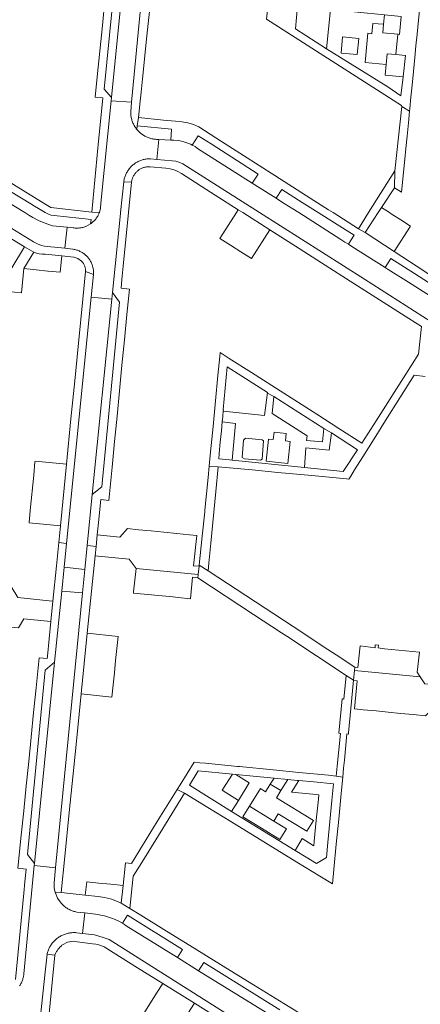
# Model space of a CAD drawing. Extents: x 146402 to 164798, y 455483 to 464134.
# Tile 152 of 256: x 156321 to 156419, y 459057 to 459297. Entities that reach past the tile are written whole.
import ezdxf

# ---------------------------------------------------------------- set-up
doc = ezdxf.new("R2010")
doc.units = 0
doc.header["$LTSCALE"] = 0.2
for name, color, linetype, lineweight in [('B-XX-VH-VERHARDING_ASFALT-GV', 252, 'CONTINUOUS', 18), ('B-XX-VH-VERHARDING_BETONSTRAATSTEEN-GV', 252, 'CONTINUOUS', 18), ('B-XX-VH-VERHARDING_TEGEL-GV', 252, 'CONTINUOUS', 18)]:
    doc.layers.add(name, color=color, linetype=linetype, lineweight=lineweight)

msp = doc.modelspace()

# ---------------------------------------------------------------- linework, layer by layer
at = {"layer": 'B-XX-VH-VERHARDING_ASFALT-GV'}
for points in [[(156409.862, 459295.851), (156407.269, 459296.077), (156407.003, 459293.564), (156406.019, 459293.674), (156405.35, 459286.565), (156410.488, 459286.074), (156410.703, 459288.677), (156412.813, 459288.47), (156413.285, 459293.444), (156409.669, 459293.768)], [(156386.123, 459196.266), (156383.194, 459196.549), (156383.006, 459194.761), (156381.804, 459194.848), (156381.245, 459189.514), (156386.56, 459188.96), (156387.108, 459194.322), (156385.956, 459194.472)], [(156373.902, 459113.264), (156373.048, 459113.35), (156370.587, 459109.4), (156374.539, 459106.953), (156377.166, 459111.22)], [(156384.848, 459109.335), (156382.267, 459110.856), (156381.142, 459109.047), (156379.862, 459109.828), (156377.183, 459105.561), (156381.696, 459102.768), (156383.104, 459101.897), (156384.197, 459103.679), (156391.15, 459099.458), (156392.781, 459102.067), (156383.81, 459107.55)]]:
    msp.add_lwpolyline(points, close=True, dxfattribs=at)
at = {"layer": 'B-XX-VH-VERHARDING_BETONSTRAATSTEEN-GV'}
for points in [[(156353.027, 459321.06), (156347.935, 459321.478), (156347.934, 459321.289), (156347.925, 459321.016), (156347.328, 459314.725), (156343.654, 459277.996), (156343.578, 459277.24), (156348.532, 459276.893), (156352.641, 459319.971)], [(156343.654, 459277.996), (156347.328, 459314.725), (156345.084, 459313.013), (156341.839, 459280.089)], [(156348.532, 459276.893), (156343.578, 459277.24), (156341.062, 459252.275), (156340.981, 459251.119), (156340.68, 459250), (156340.657, 459249.94), (156340.574, 459249.741), (156340.485, 459249.545), (156340.388, 459249.352), (156340.283, 459249.163), (156340.172, 459248.978), (156340.054, 459248.797), (156339.93, 459248.621), (156339.799, 459248.45), (156339.662, 459248.283), (156339.519, 459248.122), (156339.37, 459247.966), (156339.215, 459247.816), (156339.054, 459247.671), (156338.889, 459247.533), (156338.718, 459247.401), (156338.543, 459247.275), (156337.983, 459246.931), (156337.387, 459246.654), (156337.316, 459246.626), (156337.113, 459246.552), (156336.907, 459246.485), (156336.699, 459246.426), (156336.489, 459246.375), (156336.277, 459246.332), (156336.064, 459246.296), (156335.849, 459246.269), (156335.634, 459246.249), (156335.418, 459246.237), (156335.202, 459246.234), (156334.986, 459246.238), (156334.77, 459246.25), (156334.554, 459246.271), (156334.34, 459246.299), (156332.811, 459246.454), (156332.318, 459241.32), (156334.189, 459241.117), (156334.305, 459241.1), (156334.519, 459241.062), (156334.732, 459241.016), (156334.943, 459240.962), (156335.151, 459240.901), (156335.358, 459240.832), (156335.561, 459240.756), (156335.762, 459240.672), (156335.96, 459240.58), (156336.154, 459240.482), (156336.344, 459240.376), (156336.53, 459240.264), (156336.712, 459240.145), (156336.89, 459240.019), (156337.062, 459239.887), (156337.23, 459239.748), (156337.393, 459239.603), (156337.55, 459239.453), (156337.701, 459239.297), (156337.847, 459239.135), (156337.948, 459239.014), (156338.082, 459238.843), (156338.21, 459238.667), (156338.331, 459238.486), (156338.446, 459238.302), (156338.554, 459238.112), (156338.655, 459237.919), (156338.748, 459237.723), (156338.834, 459237.523), (156338.913, 459237.32), (156338.985, 459237.115), (156339.049, 459236.907), (156339.105, 459236.696), (156339.153, 459236.484), (156339.194, 459236.27), (156339.226, 459236.055), (156339.251, 459235.839), (156339.268, 459235.622), (156339.277, 459235.404), (156339.277, 459235.187), (156339.27, 459234.969), (156338.718, 459229.464), (156343.733, 459228.966), (156343.893, 459230.548), (156345.82, 459249.758), (156345.845, 459250), (156346.628, 459257.52), (156346.633, 459257.556), (156346.666, 459257.779), (156346.706, 459258.001), (156346.755, 459258.221), (156346.811, 459258.44), (156346.876, 459258.656), (156346.947, 459258.87), (156347.027, 459259.081), (156347.113, 459259.289), (156347.207, 459259.494), (156347.309, 459259.696), (156347.417, 459259.893), (156347.532, 459260.087), (156347.655, 459260.277), (156347.783, 459260.462), (156347.918, 459260.642), (156348.06, 459260.818), (156348.208, 459260.989), (156348.361, 459261.154), (156348.521, 459261.313), (156348.686, 459261.467), (156348.856, 459261.615), (156349.032, 459261.757), (156349.212, 459261.892), (156349.397, 459262.021), (156349.501, 459262.09), (156349.694, 459262.209), (156349.891, 459262.322), (156350.092, 459262.428), (156350.296, 459262.526), (156350.504, 459262.617), (156350.715, 459262.701), (156350.929, 459262.778), (156351.145, 459262.847), (156351.363, 459262.908), (156351.584, 459262.961), (156351.806, 459263.007), (156352.03, 459263.045), (156352.255, 459263.074), (156352.481, 459263.096), (156352.707, 459263.11), (156352.934, 459263.116), (156353.161, 459263.114), (156354.676, 459262.973), (156355.152, 459267.818), (156355.068, 459267.823), (156355.033, 459267.822), (156354.803, 459267.823), (156354.573, 459267.832), (156354.343, 459267.849), (156354.115, 459267.874), (156353.887, 459267.906), (156353.66, 459267.947), (156353.435, 459267.995), (156353.212, 459268.051), (156352.99, 459268.115), (156352.772, 459268.187), (156352.556, 459268.266), (156352.342, 459268.352), (156352.132, 459268.446), (156351.925, 459268.548), (156351.722, 459268.656), (156350.693, 459269.358), (156349.817, 459270.243), (156349.675, 459270.423), (156349.538, 459270.609), (156349.407, 459270.8), (156349.284, 459270.995), (156349.166, 459271.195), (156349.056, 459271.398), (156348.953, 459271.605), (156348.858, 459271.816), (156348.769, 459272.029), (156348.688, 459272.246), (156348.615, 459272.465), (156348.549, 459272.687), (156348.491, 459272.911), (156348.441, 459273.137), (156348.398, 459273.364), (156348.364, 459273.593), (156348.337, 459273.822), (156348.318, 459274.053), (156348.308, 459274.284), (156348.305, 459274.515)], [(156375.593, 459250), (156374.474, 459250.713), (156374.019, 459250), (156370.007, 459243.72), (156372.571, 459242.083), (156375.135, 459240.445), (156377.698, 459238.809), (156382.167, 459245.806)], [(156411.316, 459250), (156409.358, 459251.266), (156408.539, 459250), (156405.393, 459245.137), (156412.435, 459240.514), (156416.431, 459246.69), (156414.071, 459248.217), (156411.714, 459249.742)], [(156325.366, 459240.113), (156324.746, 459240.358), (156322.327, 459236.384), (156325.267, 459236.084), (156325.304, 459236.08), (156328.163, 459235.789), (156328.204, 459235.785), (156331.141, 459235.486), (156331.55, 459239.497), (156327.503, 459239.909), (156326.756, 459239.874), (156326.013, 459239.95)], [(156345.57, 459228.211), (156343.893, 459230.548), (156343.733, 459228.966), (156338.931, 459181.422), (156341.317, 459183.25)], [(156343.733, 459228.966), (156338.718, 459229.464), (156332.697, 459169.447), (156332.118, 459163.673), (156337.142, 459163.165), (156337.713, 459168.994), (156338.931, 459181.422)], [(156332.692, 459188.813), (156325.04, 459189.524), (156325.021, 459189.322), (156324.706, 459186.087), (156323.871, 459177.493), (156323.584, 459174.538), (156331.202, 459173.798)], [(156350.186, 459172.838), (156347.559, 459173.107), (156345.667, 459171.011), (156340.93, 459171.496), (156340.154, 459171.575), (156339.868, 459168.742), (156339.642, 459166.5), (156340.414, 459166.421), (156347.973, 459165.648), (156349.602, 459163.408), (156364.731, 459161.933), (156364.945, 459163.925), (156363.606, 459164.064), (156364.401, 459171.385), (156362.618, 459171.567), (156359.51, 459171.885), (156356.402, 459172.203), (156353.294, 459172.521)], [(156337.142, 459163.165), (156332.118, 459163.673), (156331.54, 459157.908), (156336.58, 459157.439)], [(156364.731, 459161.933), (156349.602, 459163.408), (156349.022, 459157.732), (156348.99, 459157.418), (156358.529, 459156.456), (156359.858, 459156.322), (156362.832, 459156.022), (156363.37, 459161.255), (156364.647, 459161.147)], [(156319.242, 459159.014), (156304.203, 459160.924), (156304.118, 459160.085), (156303.83, 459157.249), (156304.501, 459157.193), (156304.413, 459156.129), (156303.857, 459150.681), (156306.214, 459150.442), (156309.258, 459150.133), (156312.302, 459149.823), (156315.346, 459149.514), (156318.39, 459149.205), (156321.027, 459148.937), (156322.266, 459151.165), (156328.096, 459150.574), (156328.891, 459150.493), (156329.382, 459155.441), (156328.498, 459155.531), (156320.874, 459156.304)], [(156336.58, 459157.439), (156331.54, 459157.908), (156329.801, 459140.577), (156324.889, 459091.552), (156324.844, 459091.08), (156330.021, 459090.512)], [(156345.234, 459146.865), (156337.74, 459147.631), (156336.249, 459132.847), (156343.723, 459132.083), (156344.029, 459135.075), (156344.33, 459138.02), (156344.631, 459140.965), (156344.932, 459143.91)], [(156408.636, 459144.75), (156407.834, 459144.826), (156407.776, 459144.088), (156404.178, 459144.542), (156403.603, 459139.304), (156402.839, 459139.365), (156402.762, 459138.557), (156418.764, 459137.041), (156418.037, 459138.146), (156418.552, 459143.041), (156410.085, 459143.866), (156408.544, 459144.054)], [(156324.889, 459091.552), (156329.801, 459140.577), (156327.465, 459138.647), (156323.162, 459093.737)], [(156418.764, 459137.041), (156402.762, 459138.557), (156402.538, 459136.185), (156403.457, 459136.057), (156402.747, 459129.229), (156404.918, 459129.016), (156408.008, 459128.713), (156410.978, 459128.422), (156413.949, 459128.131), (156417.039, 459127.828), (156420.07, 459127.53), (156422.507, 459129.893), (156426.337, 459129.532), (156427.243, 459129.446), (156427.766, 459134.599), (156426.89, 459134.682), (156419.879, 459135.343)], [(156340.563, 459086.832), (156337.618, 459087.15), (156337.269, 459083.914), (156340.384, 459083.578), (156341.895, 459083.335), (156343.38, 459082.963), (156344.709, 459082.504), (156345.998, 459081.942), (156346.457, 459086.197), (156343.509, 459086.515)], [(156363.807, 459057.562), (156356.116, 459062.368), (156354.61, 459059.997), (156351.504, 459055.107), (156354.055, 459053.487), (156356.607, 459051.866), (156359.159, 459050.245)]]:
    msp.add_lwpolyline(points, close=True, dxfattribs=at)
for points in [[(156423.939, 459227.943), (156415.872, 459233.054), (156410.983, 459236.152), (156410.219, 459236.637), (156402.138, 459241.774), (156401.294, 459242.31), (156400.45, 459242.846), (156399.426, 459243.497), (156389.195, 459250), (156385.279, 459252.488), (156383.698, 459253.493), (156377.885, 459257.188), (156366.379, 459264.5), (156364.6, 459265.631), (156363.968, 459266.073), (156363.303, 459266.464), (156362.894, 459266.673), (156362.475, 459266.863), (156361.28, 459267.278), (156360.042, 459267.538), (156358.777, 459267.61), (156358.042, 459267.652), (156355.152, 459267.818), (156354.676, 459262.973), (156358.438, 459262.624), (156359.26, 459262.522), (156360.061, 459262.309), (156361.017, 459261.876), (156361.883, 459261.282), (156379.659, 459250), (156405.18, 459233.802), (156421.401, 459223.422)], [(156312.978, 459250), (156324.691, 459242.897), (156325.624, 459242.393), (156326.621, 459242.033), (156327.351, 459241.868), (156328.094, 459241.779), (156332.318, 459241.32), (156332.811, 459246.454), (156329.272, 459246.813), (156327.259, 459247.56), (156325.858, 459248.079), (156324.509, 459248.852), (156323.527, 459249.416), (156322.508, 459250), (156312.32, 459256.169)], [(156326.463, 459055.254), (156327.41, 459064.371), (156327.943, 459069.502), (156327.987, 459069.681), (156328.049, 459069.905), (156328.119, 459070.127), (156328.196, 459070.347), (156328.281, 459070.563), (156328.374, 459070.777), (156328.473, 459070.988), (156328.58, 459071.194), (156328.694, 459071.398), (156328.815, 459071.597), (156328.943, 459071.791), (156329.077, 459071.982), (156329.217, 459072.167), (156329.364, 459072.348), (156329.517, 459072.523), (156329.676, 459072.693), (156329.841, 459072.858), (156330.011, 459073.017), (156330.187, 459073.17), (156330.368, 459073.316), (156330.554, 459073.457), (156330.744, 459073.591), (156330.939, 459073.718), (156331.138, 459073.839), (156331.34, 459073.953), (156331.547, 459074.06), (156331.756, 459074.159), (156331.97, 459074.251), (156332.186, 459074.336), (156332.405, 459074.414), (156332.626, 459074.484), (156332.85, 459074.546), (156333.076, 459074.6), (156333.304, 459074.647), (156333.533, 459074.686), (156333.763, 459074.716), (156333.994, 459074.739), (156334.226, 459074.754), (156334.458, 459074.761), (156334.69, 459074.76), (156334.922, 459074.751), (156335.154, 459074.734), (156336.581, 459074.568), (156337.118, 459079.547), (156335.203, 459079.763), (156335.179, 459079.767), (156334.951, 459079.815), (156334.725, 459079.869), (156334.501, 459079.932), (156334.279, 459080.002), (156334.059, 459080.08), (156333.843, 459080.165), (156333.629, 459080.258), (156333.419, 459080.358), (156333.212, 459080.465), (156333.01, 459080.579), (156332.811, 459080.7), (156332.616, 459080.828), (156332.426, 459080.962), (156332.241, 459081.103), (156332.061, 459081.25), (156331.885, 459081.403), (156331.716, 459081.563), (156331.552, 459081.727), (156331.393, 459081.898), (156330.497, 459083.162), (156329.91, 459084.596), (156329.777, 459085.156), (156329.691, 459085.726), (156329.654, 459086.301), (156329.665, 459086.877), (156330.021, 459090.512), (156324.844, 459091.08), (156322.307, 459064.728), (156322.3, 459064.654), (156322.275, 459064.437), (156322.242, 459064.222), (156322.201, 459064.008), (156322.152, 459063.795), (156322.095, 459063.585), (156322.03, 459063.376), (156321.959, 459063.171), (156321.879, 459062.968), (156321.792, 459062.768), (156321.698, 459062.571), (156321.597, 459062.378), (156321.488, 459062.189), (156321.373, 459062.004), (156321.251, 459061.823)], [(156393.38, 459052.693), (156385.602, 459057.494), (156378.183, 459062.074), (156372.542, 459065.556), (156364.44, 459070.557), (156356.384, 459075.53), (156350.794, 459078.981), (156348.099, 459080.645), (156345.998, 459081.942), (156344.709, 459082.504), (156343.38, 459082.963), (156341.895, 459083.335), (156340.384, 459083.578), (156337.269, 459083.914), (156331.377, 459084.549), (156329.91, 459084.596), (156330.497, 459083.162), (156331.393, 459081.898), (156331.552, 459081.727), (156331.716, 459081.563), (156331.885, 459081.403), (156332.061, 459081.25), (156332.241, 459081.103), (156332.426, 459080.962), (156332.616, 459080.828), (156332.811, 459080.7), (156333.01, 459080.579), (156333.212, 459080.465), (156333.419, 459080.358), (156333.629, 459080.258), (156333.843, 459080.165), (156334.059, 459080.08), (156334.279, 459080.002), (156334.501, 459079.932), (156334.725, 459079.869), (156334.951, 459079.815), (156335.179, 459079.767), (156335.203, 459079.763), (156337.118, 459079.547), (156339.724, 459079.254), (156341.973, 459078.817), (156344.143, 459078.085), (156345.229, 459077.589), (156346.278, 459077.02), (156347.495, 459078.999), (156360.906, 459070.665), (156359.672, 459068.695), (156364.842, 459065.488), (156366.087, 459067.463), (156384.629, 459055.978)], [(156383.385, 459053.982), (156364.842, 459065.488), (156359.672, 459068.695), (156347.242, 459076.408), (156346.765, 459076.721), (156346.278, 459077.02), (156345.229, 459077.589), (156344.143, 459078.085), (156341.973, 459078.817), (156339.724, 459079.254), (156337.118, 459079.547), (156336.581, 459074.568), (156339.522, 459074.225), (156341.379, 459073.611), (156343.056, 459073.056), (156399.081, 459037.658)], [(156399.081, 459037.658), (156343.056, 459073.056), (156341.379, 459073.611), (156339.522, 459074.225), (156336.581, 459074.568), (156335.154, 459074.734), (156334.922, 459074.751), (156334.69, 459074.76), (156334.458, 459074.761), (156334.226, 459074.754), (156333.994, 459074.739), (156333.763, 459074.716), (156333.533, 459074.686), (156333.304, 459074.647), (156333.076, 459074.6), (156332.85, 459074.546), (156332.626, 459074.484), (156332.405, 459074.414), (156332.186, 459074.336), (156331.97, 459074.251), (156331.756, 459074.159), (156331.547, 459074.06), (156331.34, 459073.953), (156331.138, 459073.839), (156330.939, 459073.718), (156330.744, 459073.591), (156330.554, 459073.457), (156330.368, 459073.316), (156330.187, 459073.17), (156330.011, 459073.017), (156329.841, 459072.858), (156329.676, 459072.693), (156329.517, 459072.523), (156329.364, 459072.348), (156329.217, 459072.167), (156329.077, 459071.982), (156328.943, 459071.791), (156328.815, 459071.597), (156328.694, 459071.398), (156328.58, 459071.194), (156328.473, 459070.988), (156328.374, 459070.777), (156328.281, 459070.563), (156328.196, 459070.347), (156328.119, 459070.127), (156328.049, 459069.905), (156327.987, 459069.681), (156327.943, 459069.502), (156329.874, 459069.248), (156329.88, 459069.265), (156329.946, 459069.453), (156330.019, 459069.639), (156330.101, 459069.821), (156330.189, 459070.001), (156330.284, 459070.176), (156330.387, 459070.348), (156330.496, 459070.515), (156330.612, 459070.678), (156330.734, 459070.836), (156330.863, 459070.989), (156330.997, 459071.136), (156331.137, 459071.279), (156331.283, 459071.415), (156331.435, 459071.546), (156331.591, 459071.67), (156331.752, 459071.788), (156332.961, 459072.398), (156334.291, 459072.651), (156335.316, 459072.518), (156339.015, 459072.04), (156339.809, 459071.959), (156340.589, 459071.786), (156341.244, 459071.559), (156341.873, 459071.269), (156350.003, 459066.188), (156356.116, 459062.368), (156363.807, 459057.562), (156371.088, 459053.012)]]:
    msp.add_lwpolyline(points, dxfattribs=at)
at = {"layer": 'B-XX-VH-VERHARDING_TEGEL-GV'}
for points in [[(156352.641, 459319.971), (156348.532, 459276.893), (156348.305, 459274.515), (156348.308, 459274.284), (156348.318, 459274.053), (156348.337, 459273.822), (156348.364, 459273.593), (156348.398, 459273.364), (156348.441, 459273.137), (156348.491, 459272.911), (156348.549, 459272.687), (156348.615, 459272.465), (156348.688, 459272.246), (156348.769, 459272.029), (156348.858, 459271.816), (156348.953, 459271.605), (156349.056, 459271.398), (156349.166, 459271.195), (156349.284, 459270.995), (156349.407, 459270.8), (156349.538, 459270.609), (156349.675, 459270.423), (156349.817, 459270.243), (156349.893, 459271.099), (156350.226, 459273.132), (156350.64, 459277.16), (156350.866, 459279.363), (156351.195, 459282.567), (156352.273, 459293.072), (156353.196, 459302.066)], [(156342.035, 459301.806), (156341.418, 459295.559), (156340.801, 459289.312), (156340.184, 459283.065), (156339.694, 459278.111), (156341.503, 459277.94), (156341.186, 459274.642), (156340.877, 459271.425), (156340.409, 459266.548), (156340.325, 459265.689), (156338.839, 459250.141), (156340.68, 459250), (156340.981, 459251.119), (156341.062, 459252.275), (156343.578, 459277.24), (156343.654, 459277.996), (156341.839, 459280.089), (156345.084, 459313.013)], [(156426.144, 459231.511), (156417.981, 459236.871), (156412.435, 459240.514), (156405.393, 459245.137), (156403.731, 459246.045), (156397.544, 459250), (156396.437, 459250.707), (156391.107, 459254.113), (156383.357, 459259.065), (156375.765, 459263.917), (156370.415, 459267.336), (156364.873, 459270.878), (156363.586, 459271.423), (156362.251, 459271.839), (156360.752, 459272.138), (156359.229, 459272.275), (156356.327, 459272.551), (156350.226, 459273.132), (156349.893, 459271.099), (156358.216, 459270.361), (156358.042, 459267.652), (156358.777, 459267.61), (156360.042, 459267.538), (156361.28, 459267.278), (156362.475, 459266.863), (156362.894, 459266.673), (156363.303, 459266.464), (156364.762, 459268.739), (156367.904, 459266.721), (156379.305, 459259.4), (156377.885, 459257.188), (156383.698, 459253.493), (156385.1, 459255.674), (156390.049, 459252.493), (156393.929, 459250), (156397.9, 459247.515), (156402.704, 459244.509), (156401.834, 459243.152), (156401.294, 459242.31), (156402.138, 459241.774), (156410.219, 459236.637), (156411.644, 459238.868), (156417.342, 459235.2), (156426.173, 459229.517)], [(156421.401, 459223.422), (156405.18, 459233.802), (156379.659, 459250), (156361.883, 459261.282), (156361.017, 459261.876), (156360.061, 459262.309), (156359.26, 459262.522), (156358.438, 459262.624), (156354.676, 459262.973), (156353.161, 459263.114), (156352.934, 459263.116), (156352.707, 459263.11), (156352.481, 459263.096), (156352.255, 459263.074), (156352.03, 459263.045), (156351.806, 459263.007), (156351.584, 459262.961), (156351.363, 459262.908), (156351.145, 459262.847), (156350.929, 459262.778), (156350.715, 459262.701), (156350.504, 459262.617), (156350.296, 459262.526), (156350.092, 459262.428), (156349.891, 459262.322), (156349.694, 459262.209), (156349.501, 459262.09), (156349.397, 459262.021), (156349.212, 459261.892), (156349.032, 459261.757), (156348.856, 459261.615), (156348.686, 459261.467), (156348.521, 459261.313), (156348.361, 459261.154), (156348.208, 459260.989), (156348.06, 459260.818), (156347.918, 459260.642), (156347.783, 459260.462), (156347.655, 459260.277), (156347.532, 459260.087), (156347.417, 459259.893), (156347.309, 459259.696), (156347.207, 459259.494), (156347.113, 459259.289), (156347.027, 459259.081), (156346.947, 459258.87), (156346.876, 459258.656), (156346.811, 459258.44), (156346.755, 459258.221), (156346.706, 459258.001), (156346.666, 459257.779), (156346.633, 459257.556), (156346.628, 459257.52), (156348.506, 459257.407), (156348.532, 459257.587), (156348.567, 459257.77), (156348.61, 459257.952), (156348.66, 459258.132), (156348.718, 459258.309), (156348.784, 459258.484), (156348.857, 459258.656), (156348.937, 459258.824), (156349.024, 459258.989), (156349.119, 459259.15), (156349.22, 459259.307), (156349.328, 459259.459), (156349.442, 459259.607), (156349.563, 459259.75), (156349.689, 459259.887), (156349.813, 459260.009), (156349.952, 459260.134), (156350.095, 459260.253), (156350.243, 459260.366), (156350.396, 459260.472), (156350.554, 459260.571), (156350.715, 459260.664), (156350.881, 459260.75), (156351.05, 459260.828), (156351.222, 459260.899), (156351.397, 459260.963), (156351.575, 459261.019), (156351.754, 459261.067), (156351.936, 459261.108), (156352.12, 459261.14), (156352.304, 459261.165), (156352.49, 459261.182), (156352.676, 459261.191), (156352.862, 459261.192), (156353.048, 459261.185), (156356.87, 459260.836), (156357.89, 459260.707), (156358.882, 459260.438), (156359.797, 459260.044), (156360.651, 459259.531), (156368.873, 459254.286), (156374.474, 459250.713), (156375.593, 459250), (156382.167, 459245.806), (156389.324, 459241.241), (156394.713, 459237.804), (156402.61, 459232.767), (156410.629, 459227.653), (156415.995, 459224.23), (156419.055, 459222.279)], [(156313.662, 459258.385), (156324.009, 459252.119), (156324.882, 459251.59), (156325.845, 459251.007), (156327.509, 459250), (156328.295, 459249.602), (156328.995, 459249.399), (156329.717, 459249.297), (156338.657, 459248.33), (156338.543, 459247.275), (156338.718, 459247.401), (156338.889, 459247.533), (156339.054, 459247.671), (156339.215, 459247.816), (156339.37, 459247.966), (156339.519, 459248.122), (156339.662, 459248.283), (156339.799, 459248.45), (156339.93, 459248.621), (156340.054, 459248.797), (156340.172, 459248.978), (156340.283, 459249.163), (156340.388, 459249.352), (156340.485, 459249.545), (156340.574, 459249.741), (156340.657, 459249.94), (156340.68, 459250), (156338.839, 459250.141), (156328.87, 459251.235), (156327.67, 459251.972), (156314.807, 459259.876)], [(156317.023, 459245.046), (156322.505, 459241.718), (156324.746, 459240.358), (156325.366, 459240.113), (156326.013, 459239.95), (156326.756, 459239.874), (156327.503, 459239.909), (156331.55, 459239.497), (156334.456, 459239.201), (156335.463, 459238.851), (156336.323, 459238.221), (156336.411, 459238.128), (156336.522, 459238.002), (156336.627, 459237.871), (156336.725, 459237.735), (156336.816, 459237.595), (156336.901, 459237.45), (156336.979, 459237.302), (156337.049, 459237.15), (156337.112, 459236.994), (156337.168, 459236.836), (156337.216, 459236.676), (156337.256, 459236.513), (156337.289, 459236.349), (156337.314, 459236.183), (156337.33, 459236.016), (156337.339, 459235.849), (156337.34, 459235.681), (156339.27, 459234.969), (156339.277, 459235.187), (156339.277, 459235.404), (156339.268, 459235.622), (156339.251, 459235.839), (156339.226, 459236.055), (156339.194, 459236.27), (156339.153, 459236.484), (156339.105, 459236.696), (156339.049, 459236.907), (156338.985, 459237.115), (156338.913, 459237.32), (156338.834, 459237.523), (156338.748, 459237.723), (156338.655, 459237.919), (156338.554, 459238.112), (156338.446, 459238.302), (156338.331, 459238.486), (156338.21, 459238.667), (156338.082, 459238.843), (156337.948, 459239.014), (156337.847, 459239.135), (156337.701, 459239.297), (156337.55, 459239.453), (156337.393, 459239.603), (156337.23, 459239.748), (156337.062, 459239.887), (156336.89, 459240.019), (156336.712, 459240.145), (156336.53, 459240.264), (156336.344, 459240.376), (156336.154, 459240.482), (156335.96, 459240.58), (156335.762, 459240.672), (156335.561, 459240.756), (156335.358, 459240.832), (156335.151, 459240.901), (156334.943, 459240.962), (156334.732, 459241.016), (156334.519, 459241.062), (156334.305, 459241.1), (156334.189, 459241.117), (156332.318, 459241.32), (156328.094, 459241.779), (156327.351, 459241.868), (156326.621, 459242.033), (156325.624, 459242.393), (156324.691, 459242.897), (156312.978, 459250)], [(156419.055, 459222.279), (156418.356, 459215.536), (156415.257, 459210.676), (156407.461, 459198.452), (156404.579, 459193.932), (156398.989, 459197.497), (156393.592, 459200.94), (156385.574, 459206.054), (156377.675, 459211.092), (156372.287, 459214.529), (156370.083, 459215.935), (156369.991, 459214.986), (156369.548, 459210.404), (156368.952, 459204.231), (156368.344, 459197.944), (156367.75, 459191.806), (156367.409, 459188.271), (156369.578, 459188.168), (156377.842, 459187.38), (156384.152, 459186.778), (156392.351, 459185.995), (156400.793, 459185.19), (156401.373, 459185.135), (156401.84, 459185.876), (156402.778, 459187.364), (156404.794, 459190.561), (156407.544, 459194.923), (156410.353, 459199.378), (156417.321, 459210.431), (156419.975, 459210.156)], [(156321.251, 459061.823), (156321.373, 459062.004), (156321.488, 459062.189), (156321.597, 459062.378), (156321.698, 459062.571), (156321.792, 459062.768), (156321.879, 459062.968), (156321.959, 459063.171), (156322.03, 459063.376), (156322.095, 459063.585), (156322.152, 459063.795), (156322.201, 459064.008), (156322.242, 459064.222), (156322.275, 459064.437), (156322.3, 459064.654), (156322.307, 459064.728), (156324.844, 459091.08), (156324.889, 459091.552), (156323.162, 459093.737), (156327.465, 459138.647), (156329.801, 459140.577), (156331.54, 459157.908), (156332.118, 459163.673), (156332.697, 459169.447), (156330.797, 459169.717), (156330.231, 459164.008), (156329.382, 459155.441), (156328.891, 459150.493), (156328.055, 459142.048), (156327.998, 459141.471), (156326.025, 459141.672), (156325.289, 459134.335), (156324.687, 459128.333), (156324.088, 459122.366), (156323.493, 459116.438), (156322.894, 459110.475), (156322.288, 459104.44), (156321.688, 459098.459), (156320.881, 459090.416), (156322.851, 459090.203), (156322.553, 459087.111), (156322.289, 459084.364), (156320.269, 459063.375)], [(156328.435, 459055.046), (156329.874, 459069.248), (156327.943, 459069.502), (156327.41, 459064.371), (156326.463, 459055.254)]]:
    msp.add_lwpolyline(points, dxfattribs=at)
for points in [[(156388.906, 459302.204), (156382.037, 459302.883), (156381.342, 459297.101), (156414.227, 459276.066), (156414.291, 459275.845), (156416.155, 459274.727), (156416.217, 459275.352), (156416.493, 459278.149), (156416.78, 459281.058), (156417.11, 459284.397), (156417.44, 459287.744), (156417.726, 459290.643), (156418, 459293.42), (156418.343, 459296.89), (156418.57, 459299.181), (156416.619, 459299.465), (156416.255, 459299.501), (156415.849, 459299.541), (156413.295, 459299.794), (156403.064, 459300.805), (156400.784, 459301.03), (156394.542, 459301.647)], [(156388.381, 459294.721), (156388.89, 459300.222), (156396.897, 459299.42), (156410.076, 459298.159), (156414.163, 459297.753), (156413.716, 459293.38), (156413.285, 459293.444), (156412.813, 459288.47), (156415.161, 459288.24), (156414.587, 459283.03), (156414.583, 459283.03), (156414.071, 459278.464), (156410.887, 459280.594), (156395.963, 459289.846)], [(156410.076, 459298.159), (156396.897, 459299.42), (156395.963, 459289.846), (156410.887, 459280.594), (156414.071, 459278.464), (156414.583, 459283.03), (156410.194, 459283.501), (156410.488, 459286.074), (156405.35, 459286.565), (156406.019, 459293.674), (156407.003, 459293.564), (156407.269, 459296.077), (156409.862, 459295.851)], [(156399.493, 459288.849), (156399.865, 459292.763), (156403.789, 459292.384), (156403.394, 459288.48)], [(156416.155, 459274.727), (156414.291, 459275.845), (156412.609, 459260.215), (156412.471, 459256.078), (156414.204, 459254.957), (156414.998, 459263.002), (156415.26, 459265.656), (156415.555, 459268.647), (156415.876, 459271.902)], [(156412.471, 459256.078), (156412.609, 459260.215), (156406.209, 459250), (156403.731, 459246.045), (156405.393, 459245.137), (156408.539, 459250), (156409.358, 459251.266)], [(156348.506, 459257.407), (156346.628, 459257.52), (156345.845, 459250), (156345.82, 459249.758), (156343.893, 459230.548), (156345.57, 459228.211), (156341.317, 459183.25), (156338.931, 459181.422), (156337.713, 459168.994), (156337.759, 459168.993), (156339.868, 459168.742), (156340.154, 459171.575), (156340.377, 459173.798), (156341.016, 459180.151), (156343.003, 459179.948), (156343.791, 459188.088), (156344.39, 459194.277), (156344.988, 459200.466), (156345.587, 459206.655), (156346.186, 459212.844), (156346.785, 459219.033), (156347.384, 459225.222), (156347.983, 459231.41), (156345.971, 459231.605), (156346.181, 459233.77), (156346.493, 459236.995), (156347.749, 459250)], [(156324.746, 459240.358), (156322.505, 459241.718), (156316.253, 459231.445), (156310.262, 459221.6), (156305.96, 459214.531), (156307.711, 459213.387), (156318.332, 459230.839), (156321.726, 459230.493), (156322.327, 459236.384)], [(156339.27, 459234.969), (156337.34, 459235.681), (156336.674, 459228.97), (156335.613, 459218.269), (156334.698, 459209.047), (156333.779, 459199.777), (156332.692, 459188.813), (156331.202, 459173.798), (156330.797, 459169.717), (156332.697, 459169.447), (156338.718, 459229.464)], [(156397.135, 459196.376), (156403.49, 459192.271), (156400.049, 459187.018), (156390.64, 459187.938), (156372.973, 459189.747), (156372.392, 459189.806), (156369.75, 459190.046), (156369.873, 459191.4), (156370.121, 459194.135), (156370.372, 459196.903), (156370.569, 459199.072), (156370.596, 459199.375), (156370.618, 459199.373), (156370.848, 459201.677), (156370.888, 459202.077), (156370.843, 459202.081), (156371.785, 459212.452), (156381.599, 459206.211), (156381.583, 459206.059), (156383.157, 459205.22), (156395.346, 459197.468)], [(156381.583, 459206.059), (156381.599, 459206.211), (156380.878, 459200.6), (156370.848, 459201.677), (156370.618, 459199.373), (156370.596, 459199.375), (156370.569, 459199.072), (156373.789, 459198.696), (156372.973, 459189.747), (156390.64, 459187.938), (156390.936, 459192.794), (156396.585, 459192.223), (156397.135, 459196.376), (156395.346, 459197.468), (156394.988, 459194.208), (156391.102, 459194.559), (156391.227, 459195.712), (156382.734, 459201.115), (156383.157, 459205.22)], [(156376.25, 459195.103), (156380.286, 459194.694), (156380.601, 459194.429), (156380.336, 459190.032), (156379.913, 459189.732), (156375.987, 459190.062), (156375.436, 459190.405), (156375.796, 459194.63)], [(156383.006, 459194.761), (156383.194, 459196.549), (156386.123, 459196.266), (156385.956, 459194.472), (156387.108, 459194.322), (156386.56, 459188.96), (156381.245, 459189.514), (156381.804, 459194.848)], [(156369.578, 459188.168), (156367.409, 459188.271), (156367.147, 459185.564), (156366.373, 459177.558), (156366.337, 459177.208), (156365.73, 459171.249), (156364.977, 459164.225), (156367.159, 459162.832), (156367.339, 459164.713), (156367.798, 459169.518), (156369.002, 459182.136)], [(156337.759, 459168.993), (156337.713, 459168.994), (156337.142, 459163.165), (156336.58, 459157.439), (156330.021, 459090.512), (156329.665, 459086.877), (156329.654, 459086.301), (156329.691, 459085.726), (156329.777, 459085.156), (156329.91, 459084.596), (156331.377, 459084.549), (156332.261, 459093.309), (156333.337, 459103.981), (156334.287, 459113.398), (156335.252, 459122.965), (156336.249, 459132.847), (156337.74, 459147.631), (156338.773, 459157.875), (156339.642, 459166.5), (156339.868, 459168.742)], [(156367.159, 459162.832), (156364.977, 459164.225), (156364.945, 459163.925), (156364.731, 459161.933), (156364.647, 459161.147), (156378.22, 459152.22), (156385.04, 459147.734), (156386.311, 459146.898), (156400.781, 459137.381), (156402.538, 459136.185), (156402.762, 459138.557), (156402.839, 459139.365), (156398.288, 459142.358), (156397.456, 459142.905), (156395.163, 459144.414), (156394.097, 459145.115), (156387.816, 459149.246)], [(156402.538, 459136.185), (156400.781, 459137.381), (156400.215, 459131.61), (156399.817, 459131.649), (156399.739, 459131.657), (156398.929, 459123.282), (156399.394, 459123.24), (156398.551, 459115.238), (156398.319, 459112.863), (156399.918, 459112.618), (156400.131, 459114.814), (156400.314, 459116.705), (156400.936, 459123.125), (156401.279, 459123.091), (156401.309, 459123.392), (156401.889, 459129.313)], [(156365.101, 459116.106), (156363.714, 459116.242), (156360.321, 459110.75), (156359.625, 459109.624), (156361.434, 459108.704), (156367.098, 459105.222), (156372.684, 459101.788), (156380.691, 459096.865), (156388.718, 459091.93), (156394.345, 459088.471), (156397.396, 459086.595), (156397.735, 459090.092), (156398.336, 459096.299), (156398.926, 459102.387), (156399.527, 459108.586), (156399.918, 459112.618), (156398.319, 459112.863), (156396.477, 459113.043), (156389.249, 459113.749), (156382.944, 459114.364), (156374.763, 459115.163), (156374.336, 459115.205), (156366.529, 459115.967)], [(156362.592, 459110.611), (156364.764, 459114.156), (156373.048, 459113.35), (156373.902, 459113.264), (156383.182, 459112.383), (156386.55, 459112.06), (156386.544, 459112.05), (156388.85, 459111.823), (156389.185, 459111.788), (156392.835, 459111.438), (156397.65, 459110.976), (156397.271, 459106.934), (156396.79, 459101.797), (156396.31, 459096.675), (156395.969, 459093.031), (156393.501, 459091.601), (156391.042, 459093.103), (156388.315, 459094.768), (156372.876, 459104.279)], [(156383.182, 459112.383), (156373.902, 459113.264), (156377.166, 459111.22), (156374.539, 459106.953), (156372.876, 459104.279), (156388.315, 459094.768), (156390.038, 459097.664), (156392.687, 459096.003), (156392.856, 459095.897), (156392.967, 459097.021), (156393.47, 459102.096), (156393.979, 459107.239), (156394.083, 459108.294), (156392.598, 459108.442), (156387.458, 459108.955), (156389.185, 459111.788), (156388.85, 459111.823), (156386.544, 459112.05), (156384.848, 459109.335), (156383.81, 459107.55), (156392.781, 459102.067), (156391.15, 459099.458), (156384.197, 459103.679), (156383.104, 459101.897), (156386.203, 459100.004), (156384.613, 459097.425), (156380.099, 459100.188), (156375.585, 459102.951), (156376.635, 459104.665), (156377.183, 459105.561), (156379.862, 459109.828), (156381.142, 459109.047), (156382.267, 459110.856)], [(156361.434, 459108.704), (156359.625, 459109.624), (156354.778, 459101.777), (156348.476, 459091.577), (156347.054, 459091.73), (156346.457, 459086.197), (156345.998, 459081.942), (156348.099, 459080.645), (156348.945, 459088.489), (156351.02, 459091.847), (156356.75, 459101.122)]]:
    msp.add_lwpolyline(points, close=True, dxfattribs=at)

doc.saveas('drawing.dxf')
